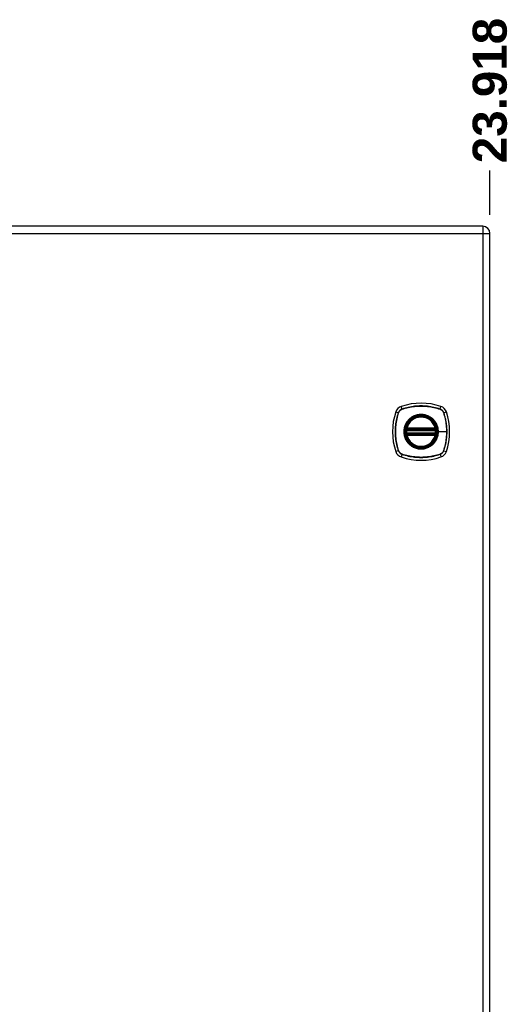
# Model space of a CAD drawing. Header units: inches. Extents: x 2 to 128, y 2 to 83.
# Tile 77 of 100: x 72 to 85, y 43 to 69. Entities that reach past the tile are written whole.
import ezdxf

# ---------------------------------------------------------------- set-up
doc = ezdxf.new("R2010")
doc.units = ezdxf.units.IN
doc.header["$LTSCALE"] = 7.686019
doc.header["$MEASUREMENT"] = 0
for name, color, linetype, lineweight in [('Dimensions(ANSI)', 7, 'Continuous', 25), ('Visible Edges(ANSI)', 7, 'Continuous', 25), ('Visible Tangent Edges(ANSI)', 7, 'Continuous', 25)]:
    doc.layers.add(name, color=color, linetype=linetype, lineweight=lineweight)
doc.styles.add('Dimension-ANSI', font='arialbd.ttf')
doc.dimstyles.new('INCH-ANSI-VERTICAL', dxfattribs={"dimscale": 7.686019, "dimtxt": 0.12, "dimasz": 0.098425, "dimexe": 0.04, "dimexo": 0.04, "dimgap": 0.031496, "dimtad": 0, "dimtih": 1, "dimtoh": 1, "dimdec": 3, "dimrnd": 1e-08, "dimzin": 0, "dimdsep": 46, "dimtxsty": 'Dimension-ANSI', "dimcen": 0.09, "dimdle": 0.312, "dimclrd": 179, "dimclre": 179, "dimclrt": 7, "dimadec": 1, "dimazin": 0, "dimtfac": 1, "dimtdec": 3, "dimtofl": 0, "dimtmove": 0, "dimatfit": 3, "dimfxl": 1, "dimtolj": 1, "dimtzin": 4, "dimlwd": 25, "dimlwe": 25, "dimarcsym": 0})

# ---------------------------------------------------------------- blocks, each defined once
blk = doc.blocks.new('*D17')
at = {"layer": 'Defpoints', "color": 0, "linetype": 'Continuous', "transparency": 16777216}
for p in [(84.659, 65.148), (53.324, 63.635), (84.659, 63.635)]:
    blk.add_point(p, dxfattribs=at)
at = {"layer": 'Dimensions(ANSI)', "color": 179, "linetype": 'Continuous', "lineweight": 25, "true_color": 0x262658, "transparency": 16777216}
blk.add_line((84.659, 63.943), (84.659, 65.148), dxfattribs=at)
at = {"layer": 'Dimensions(ANSI)', "color": 7, "linetype": 'Continuous', "lineweight": 25, "transparency": 16777216, "insert": (84.659, 67.316), "char_height": 0.9223, "attachment_point": 5, "rotation": 90, "style": 'Dimension-ANSI'}
blk.add_mtext('\\A1;23.918', dxfattribs=at)

msp = doc.modelspace()

# ---------------------------------------------------------------- linework, layer by layer
at = {"layer": 'Visible Edges(ANSI)'}
for p, q in [((84.4674, 63.6352), (53.5154, 63.6352)), ((84.6587, 24.7821), (84.6587, 63.4439)), ((82.4043, 58.1189), (83.182, 58.1189)), ((83.182, 58.0157), (82.4043, 58.0157)), ((82.4097, 58.1449), (83.1766, 58.1449)), ((83.1766, 57.9898), (82.4097, 57.9898))]:
    msp.add_line(p, q, dxfattribs=at)
at = {"layer": 'Visible Edges(ANSI)', "flags": 128}
for points in [[(82.389, 58.137), (82.389, 58.1369), (82.389, 58.1367), (82.3889, 58.1364), (82.3888, 58.1359), (82.3887, 58.1353), (82.3886, 58.1345), (82.3885, 58.1337), (82.3883, 58.1327), (82.3881, 58.1315), (82.3879, 58.1303), (82.3877, 58.129), (82.3875, 58.1275), (82.3873, 58.126), (82.3871, 58.1244), (82.3868, 58.1226), (82.3866, 58.1209), (82.3863, 58.119), (82.3861, 58.1171), (82.3859, 58.1151), (82.3856, 58.1131), (82.3854, 58.1111), (82.3852, 58.109), (82.385, 58.1069), (82.3848, 58.1048)], [(82.3848, 58.0298), (82.385, 58.0277), (82.3852, 58.0256), (82.3854, 58.0235), (82.3856, 58.0215), (82.3859, 58.0195), (82.3861, 58.0175), (82.3863, 58.0156), (82.3866, 58.0137), (82.3868, 58.0119), (82.3871, 58.0102), (82.3873, 58.0086), (82.3875, 58.0071), (82.3877, 58.0056), (82.3879, 58.0043), (82.3881, 58.0031), (82.3883, 58.0019), (82.3885, 58.001), (82.3886, 58.0001), (82.3887, 57.9993), (82.3888, 57.9987), (82.3889, 57.9983), (82.389, 57.9979), (82.389, 57.9977), (82.389, 57.9976)], [(83.2014, 58.1048), (83.2012, 58.1069), (83.201, 58.109), (83.2008, 58.1111), (83.2006, 58.1131), (83.2004, 58.1151), (83.2001, 58.1171), (83.1999, 58.119), (83.1997, 58.1209), (83.1994, 58.1226), (83.1992, 58.1244), (83.1989, 58.126), (83.1987, 58.1275), (83.1985, 58.129), (83.1983, 58.1303), (83.1981, 58.1315), (83.1979, 58.1327), (83.1978, 58.1337), (83.1976, 58.1345), (83.1975, 58.1353), (83.1974, 58.1359), (83.1973, 58.1364), (83.1972, 58.1367), (83.1972, 58.1369), (83.1972, 58.137)], [(83.1972, 57.9976), (83.1972, 57.9977), (83.1972, 57.9979), (83.1973, 57.9983), (83.1974, 57.9987), (83.1975, 57.9993), (83.1976, 58.0001), (83.1978, 58.001), (83.1979, 58.0019), (83.1981, 58.0031), (83.1983, 58.0043), (83.1985, 58.0056), (83.1987, 58.0071), (83.1989, 58.0086), (83.1992, 58.0102), (83.1994, 58.0119), (83.1996, 58.0137), (83.1999, 58.0156), (83.2001, 58.0175), (83.2004, 58.0195), (83.2006, 58.0215), (83.2008, 58.0235), (83.201, 58.0256), (83.2012, 58.0277), (83.2014, 58.0298)]]:
    msp.add_lwpolyline(points, dxfattribs=at)
at = {"layer": 'Visible Edges(ANSI)'}
for radius in [0.4191, 0.4126]:
    msp.add_circle((82.7931, 58.0673), radius, dxfattribs=at)
for centre, radius, start, end in [((84.4674, 63.4439), 0.1913, 0, 90), ((82.3284, 58.5321), 0.2321, 108.77216, 161.22784), ((82.7931, 57.1647), 1.6763, 71.22784, 108.77216), ((83.2579, 58.5321), 0.2321, 18.77216, 71.22784), ((83.6957, 58.0673), 1.6763, 161.22784, 198.77216), ((82.7931, 58.0673), 0.41, 13.63439, 166.36561), ((81.8905, 58.0673), 1.6763, 341.22784, 18.77216), ((82.7931, 58.0673), 0.41, 174.74991, 185.25009), ((82.4043, 58.1344), 0.0155, 170.21598, 270), ((82.4043, 58.0003), 0.0155, 90, 189.78402), ((82.7931, 58.0673), 0.41, 166.36561, 170.21598), ((82.7931, 58.0673), 0.41, 189.78402, 193.63439), ((82.4097, 58.1603), 0.0155, 166.36561, 270), ((82.4097, 57.9743), 0.0155, 90, 193.63439), ((82.7931, 58.0673), 0.41, 193.63439, 346.36561), ((83.1766, 58.1603), 0.0155, 270, 13.63439), ((83.1766, 57.9743), 0.0155, 346.36561, 90), ((83.182, 58.1344), 0.0155, 270, 9.78402), ((83.182, 58.0003), 0.0155, 350.21598, 90), ((82.7931, 58.0673), 0.41, 9.78402, 13.63439), ((82.7931, 58.0673), 0.41, 346.36561, 350.21598), ((82.7931, 58.0673), 0.41, 354.74991, 5.25009), ((82.3284, 57.6026), 0.2321, 198.77216, 251.22784), ((83.2579, 57.6026), 0.2321, 288.77216, 341.22784), ((82.7931, 58.9699), 1.6763, 251.22784, 288.77216)]:
    msp.add_arc(centre, radius, start, end, dxfattribs=at)
at = {"layer": 'Visible Tangent Edges(ANSI)'}
for p, q in [((84.4674, 63.6352), (84.4674, 63.4439)), ((53.5154, 63.4439), (84.4674, 63.4439)), ((84.4674, 63.4439), (84.6587, 63.4439)), ((84.4674, 63.4439), (84.4674, 24.7821)), ((82.2781, 58.6799), (82.2537, 58.7518)), ((83.3081, 58.6799), (83.3326, 58.7518)), ((82.1086, 58.6068), (82.1806, 58.5823)), ((82.1831, 58.5808), (82.1833, 58.5814)), ((82.279, 58.6772), (82.2796, 58.6774)), ((83.3066, 58.6774), (83.3072, 58.6772)), ((83.403, 58.5814), (83.4032, 58.5808)), ((83.4057, 58.5823), (83.4776, 58.6068)), ((82.4002, 58.1034), (82.3848, 58.1048)), ((82.4002, 58.0312), (82.3848, 58.0298)), ((82.3968, 58.1357), (82.389, 58.137)), ((82.389, 57.9976), (82.3968, 57.999)), ((82.3946, 58.164), (82.4097, 58.1603)), ((82.4097, 57.9743), (82.3946, 57.9707)), ((82.4002, 58.1034), (83.186, 58.1034)), ((83.186, 58.0312), (82.4002, 58.0312)), ((82.4043, 58.1189), (82.4043, 58.1321)), ((82.4043, 58.0025), (82.4043, 58.0157)), ((82.4097, 58.1449), (82.4097, 58.1603)), ((83.1766, 58.1603), (82.4097, 58.1603)), ((82.4097, 58.1319), (82.4097, 58.1449)), ((82.4097, 58.1319), (83.1766, 58.1319)), ((82.4097, 57.9898), (82.4097, 58.0028)), ((83.1766, 58.0028), (82.4097, 58.0028)), ((82.4097, 57.9743), (82.4097, 57.9898)), ((82.4097, 57.9743), (83.1766, 57.9743)), ((83.1766, 58.1603), (83.1916, 58.164)), ((83.1766, 58.1603), (83.1766, 58.1449)), ((83.1766, 58.1449), (83.1766, 58.1319)), ((83.1766, 58.0028), (83.1766, 57.9898)), ((83.1766, 57.9898), (83.1766, 57.9743)), ((83.1916, 57.9707), (83.1766, 57.9743)), ((83.182, 58.1321), (83.182, 58.1189)), ((83.182, 58.0157), (83.182, 58.0025)), ((83.2014, 58.1048), (83.186, 58.1034)), ((83.2014, 58.0298), (83.186, 58.0312)), ((83.1972, 58.137), (83.1894, 58.1357)), ((83.1894, 57.999), (83.1972, 57.9976)), ((83.2545, 58.0673), (83.2607, 58.0673)), ((83.4886, 58.0673), (83.2607, 58.0673)), ((82.1806, 57.5523), (82.1086, 57.5279)), ((82.1833, 57.5532), (82.1831, 57.5538)), ((82.2781, 57.4548), (82.2537, 57.3828)), ((82.2796, 57.4573), (82.279, 57.4575)), ((83.3072, 57.4575), (83.3066, 57.4573)), ((83.3081, 57.4548), (83.3326, 57.3828)), ((83.4032, 57.5538), (83.403, 57.5532)), ((83.4057, 57.5523), (83.4776, 57.5279))]:
    msp.add_line(p, q, dxfattribs=at)
at = {"layer": 'Visible Tangent Edges(ANSI)', "flags": 128}
for points in [[(83.3081, 58.6799), (83.2666, 58.6933), (83.2247, 58.7056), (83.1824, 58.7167), (83.1397, 58.7268), (83.0968, 58.7356), (83.0536, 58.7433), (83.0102, 58.7498), (82.9667, 58.7551), (82.9231, 58.7592), (82.8794, 58.7622), (82.8358, 58.7639), (82.7922, 58.7645), (82.7486, 58.7639), (82.705, 58.7621), (82.6614, 58.7591), (82.618, 58.7549), (82.5747, 58.7496), (82.5316, 58.7431), (82.4887, 58.7355), (82.446, 58.7266), (82.4036, 58.7167), (82.3614, 58.7055), (82.3196, 58.6933), (82.2781, 58.6799)], [(82.2796, 58.6774), (82.3209, 58.6909), (82.3626, 58.7032), (82.4046, 58.7144), (82.4469, 58.7245), (82.4894, 58.7334), (82.5322, 58.7411), (82.5752, 58.7477), (82.6184, 58.7531), (82.6617, 58.7573), (82.7052, 58.7603), (82.7487, 58.7621), (82.7922, 58.7627), (82.8357, 58.7622), (82.8792, 58.7604), (82.9228, 58.7574), (82.9663, 58.7533), (83.0097, 58.7479), (83.053, 58.7413), (83.096, 58.7335), (83.1388, 58.7246), (83.1813, 58.7145), (83.2235, 58.7032), (83.2653, 58.6909), (83.3066, 58.6774)], [(82.1806, 58.5823), (82.1672, 58.5408), (82.1549, 58.4989), (82.1437, 58.4566), (82.1337, 58.4139), (82.1248, 58.371), (82.1171, 58.3278), (82.1107, 58.2844), (82.1053, 58.2409), (82.1012, 58.1973), (82.0983, 58.1536), (82.0965, 58.11), (82.096, 58.0664), (82.0966, 58.0228), (82.0984, 57.9792), (82.1014, 57.9356), (82.1055, 57.8922), (82.1108, 57.8489), (82.1173, 57.8058), (82.125, 57.7629), (82.1338, 57.7202), (82.1438, 57.6777), (82.1549, 57.6356), (82.1672, 57.5938), (82.1806, 57.5523)], [(82.1831, 57.5538), (82.1696, 57.5951), (82.1572, 57.6368), (82.146, 57.6788), (82.136, 57.7211), (82.127, 57.7636), (82.1193, 57.8064), (82.1127, 57.8494), (82.1073, 57.8926), (82.1031, 57.9359), (82.1001, 57.9794), (82.0983, 58.0229), (82.0977, 58.0664), (82.0983, 58.1099), (82.1, 58.1534), (82.103, 58.197), (82.1072, 58.2405), (82.1126, 58.2839), (82.1191, 58.3272), (82.1269, 58.3702), (82.1358, 58.413), (82.1459, 58.4555), (82.1572, 58.4977), (82.1696, 58.5395), (82.1831, 58.5808)], [(82.2781, 58.6799), (82.2725, 58.6779), (82.267, 58.6757), (82.2615, 58.6732), (82.2562, 58.6706), (82.251, 58.6678), (82.2458, 58.6647), (82.2408, 58.6615), (82.2359, 58.6581), (82.2312, 58.6545), (82.2266, 58.6507), (82.2222, 58.6467), (82.2179, 58.6426), (82.2137, 58.6383), (82.2098, 58.6338), (82.206, 58.6292), (82.2024, 58.6245), (82.1989, 58.6196), (82.1957, 58.6146), (82.1927, 58.6095), (82.1898, 58.6042), (82.1872, 58.5989), (82.1848, 58.5934), (82.1826, 58.5879), (82.1806, 58.5823)], [(82.1833, 58.5814), (82.1853, 58.5869), (82.1875, 58.5923), (82.1899, 58.5976), (82.1926, 58.6028), (82.1954, 58.6079), (82.1984, 58.613), (82.2016, 58.6178), (82.2049, 58.6226), (82.2085, 58.6272), (82.2122, 58.6317), (82.2161, 58.6361), (82.2201, 58.6403), (82.2243, 58.6443), (82.2287, 58.6482), (82.2332, 58.652), (82.2378, 58.6555), (82.2426, 58.6589), (82.2475, 58.6621), (82.2525, 58.6651), (82.2576, 58.6679), (82.2628, 58.6705), (82.2681, 58.6729), (82.2735, 58.6752), (82.279, 58.6772)], [(83.2545, 58.0673), (83.2429, 57.9645), (83.2088, 57.8669), (83.1537, 57.7791), (83.0808, 57.7062), (82.9933, 57.6515), (82.8956, 57.6175), (82.7926, 57.606), (82.6899, 57.6176), (82.5924, 57.6519), (82.5047, 57.7068), (82.432, 57.7797), (82.3774, 57.867), (82.3433, 57.9649), (82.3318, 58.0676), (82.3434, 58.1704), (82.3776, 58.2681), (82.4326, 58.3557), (82.5054, 58.4283), (82.5927, 58.4831), (82.6904, 58.5171), (82.7934, 58.5286), (82.8962, 58.517), (82.9937, 58.4828), (83.0814, 58.4279), (83.1541, 58.3551), (83.209, 58.2675), (83.2429, 58.17), (83.2545, 58.0673)], [(83.0912, 58.4271), (83.0701, 58.4436), (83.048, 58.4589), (83.0249, 58.473), (83.0011, 58.4857), (82.9766, 58.4971), (82.9516, 58.507), (82.926, 58.5155), (82.9, 58.5224), (82.8737, 58.5278), (82.847, 58.5317), (82.8201, 58.5341), (82.793, 58.5348), (82.766, 58.5341), (82.7391, 58.5317), (82.7124, 58.5278), (82.6859, 58.5223), (82.6599, 58.5153), (82.6342, 58.5069), (82.6092, 58.497), (82.5847, 58.4857), (82.561, 58.473), (82.5381, 58.4589), (82.5161, 58.4436), (82.495, 58.4271)], [(83.3072, 58.6772), (83.3127, 58.6752), (83.3181, 58.6729), (83.3234, 58.6705), (83.3286, 58.6679), (83.3338, 58.6651), (83.3388, 58.6621), (83.3436, 58.6589), (83.3484, 58.6555), (83.3531, 58.652), (83.3575, 58.6482), (83.3619, 58.6444), (83.3661, 58.6403), (83.3702, 58.6361), (83.374, 58.6317), (83.3778, 58.6272), (83.3813, 58.6226), (83.3847, 58.6179), (83.3879, 58.613), (83.3909, 58.608), (83.3937, 58.6028), (83.3963, 58.5976), (83.3987, 58.5923), (83.401, 58.5869), (83.403, 58.5814)], [(83.4057, 58.5823), (83.4037, 58.5879), (83.4015, 58.5935), (83.399, 58.5989), (83.3964, 58.6042), (83.3936, 58.6095), (83.3905, 58.6146), (83.3873, 58.6196), (83.3839, 58.6245), (83.3803, 58.6292), (83.3765, 58.6338), (83.3725, 58.6383), (83.3684, 58.6426), (83.3641, 58.6467), (83.3596, 58.6507), (83.355, 58.6545), (83.3503, 58.6581), (83.3454, 58.6615), (83.3404, 58.6647), (83.3353, 58.6678), (83.33, 58.6706), (83.3247, 58.6732), (83.3193, 58.6757), (83.3137, 58.6779), (83.3081, 58.6799)], [(83.4032, 58.5808), (83.4101, 58.5602), (83.4167, 58.5395), (83.423, 58.5187), (83.429, 58.4978), (83.4348, 58.4768), (83.4402, 58.4558), (83.4454, 58.4347), (83.4503, 58.4134), (83.4549, 58.3921), (83.4592, 58.3708), (83.4633, 58.3493), (83.467, 58.3278), (83.4704, 58.3063), (83.4736, 58.2847), (83.4764, 58.2631), (83.479, 58.2414), (83.4812, 58.2197), (83.4832, 58.1979), (83.4848, 58.1762), (83.4862, 58.1544), (83.4872, 58.1326), (83.488, 58.1108), (83.4884, 58.0891), (83.4886, 58.0673)], [(83.4057, 57.5523), (83.4191, 57.5938), (83.4314, 57.6357), (83.4425, 57.678), (83.4525, 57.7206), (83.4614, 57.7635), (83.4691, 57.8067), (83.4756, 57.85), (83.4809, 57.8935), (83.485, 57.9371), (83.4879, 57.9807), (83.4897, 58.0244), (83.4903, 58.0679), (83.4897, 58.1115), (83.4879, 58.1551), (83.4849, 58.1987), (83.4808, 58.2422), (83.4754, 58.2856), (83.4689, 58.3288), (83.4612, 58.3718), (83.4524, 58.4145), (83.4424, 58.457), (83.4313, 58.4991), (83.4191, 58.5409), (83.4057, 58.5823)], [(82.4334, 58.3654), (82.4168, 58.3443), (82.4015, 58.3222), (82.3874, 58.2992), (82.3746, 58.2754), (82.3633, 58.2509), (82.3534, 58.2258), (82.3449, 58.2002), (82.338, 58.1741), (82.3326, 58.1477), (82.3287, 58.1211), (82.3264, 58.0942), (82.3256, 58.0671), (82.3264, 58.0401), (82.3287, 58.0133), (82.3326, 57.9867), (82.3381, 57.9603), (82.3451, 57.9342), (82.3535, 57.9085), (82.3635, 57.8834), (82.3748, 57.8589), (82.3875, 57.8352), (82.4015, 57.8123), (82.4168, 57.7903), (82.4334, 57.7692)], [(82.495, 58.4271), (82.4922, 58.4247), (82.4894, 58.4224), (82.4867, 58.42), (82.4839, 58.4176), (82.4812, 58.4152), (82.4785, 58.4128), (82.4759, 58.4103), (82.4732, 58.4078), (82.4706, 58.4053), (82.4679, 58.4028), (82.4653, 58.4002), (82.4628, 58.3977), (82.4602, 58.3951), (82.4577, 58.3925), (82.4551, 58.3899), (82.4526, 58.3872), (82.4501, 58.3846), (82.4477, 58.3819), (82.4452, 58.3792), (82.4428, 58.3765), (82.4404, 58.3738), (82.438, 58.371), (82.4357, 58.3682), (82.4334, 58.3654)], [(83.1529, 58.3654), (83.1505, 58.3682), (83.1482, 58.371), (83.1458, 58.3738), (83.1434, 58.3765), (83.141, 58.3792), (83.1385, 58.3819), (83.1361, 58.3846), (83.1336, 58.3872), (83.1311, 58.3899), (83.1286, 58.3925), (83.126, 58.3951), (83.1235, 58.3977), (83.1209, 58.4003), (83.1183, 58.4028), (83.1157, 58.4053), (83.113, 58.4078), (83.1104, 58.4103), (83.1077, 58.4128), (83.105, 58.4152), (83.1023, 58.4176), (83.0995, 58.42), (83.0968, 58.4224), (83.094, 58.4247), (83.0912, 58.4271)], [(83.2607, 58.0673), (83.2605, 58.0808), (83.2599, 58.0942), (83.2589, 58.1077), (83.2575, 58.1211), (83.2557, 58.1345), (83.2536, 58.1478), (83.2511, 58.1611), (83.2482, 58.1743), (83.2449, 58.1874), (83.2413, 58.2003), (83.2372, 58.2132), (83.2329, 58.2259), (83.2281, 58.2384), (83.223, 58.2509), (83.2175, 58.2632), (83.2116, 58.2754), (83.2054, 58.2874), (83.1989, 58.2992), (83.192, 58.3108), (83.1848, 58.3222), (83.1773, 58.3333), (83.1695, 58.3443), (83.1613, 58.355), (83.1529, 58.3654)], [(82.3946, 58.164), (82.3943, 58.1628), (82.3941, 58.1615), (82.3939, 58.1603), (82.3937, 58.159), (82.3935, 58.1578), (82.3934, 58.1565), (82.3933, 58.1553), (82.3932, 58.1541), (82.3932, 58.1528), (82.3931, 58.1516), (82.3932, 58.1503), (82.3932, 58.1491), (82.3933, 58.1479), (82.3934, 58.1467), (82.3936, 58.1455), (82.3938, 58.1443), (82.394, 58.1431), (82.3943, 58.142), (82.3946, 58.1408), (82.395, 58.1397), (82.3954, 58.1387), (82.3958, 58.1376), (82.3963, 58.1366), (82.3968, 58.1357)], [(82.3968, 57.999), (82.3963, 57.998), (82.3958, 57.997), (82.3954, 57.996), (82.395, 57.9949), (82.3946, 57.9938), (82.3943, 57.9927), (82.394, 57.9915), (82.3938, 57.9904), (82.3936, 57.9892), (82.3934, 57.988), (82.3933, 57.9867), (82.3932, 57.9855), (82.3932, 57.9843), (82.3931, 57.9831), (82.3932, 57.9818), (82.3932, 57.9806), (82.3933, 57.9793), (82.3934, 57.9781), (82.3935, 57.9768), (82.3937, 57.9756), (82.3939, 57.9743), (82.3941, 57.9731), (82.3943, 57.9719), (82.3946, 57.9707)], [(82.3968, 58.1357), (82.3971, 58.1354), (82.3973, 58.1352), (82.3976, 58.135), (82.3979, 58.1348), (82.3981, 58.1346), (82.3984, 58.1345), (82.3987, 58.1343), (82.399, 58.1341), (82.3993, 58.1339), (82.3996, 58.1338), (82.3999, 58.1336), (82.4002, 58.1334), (82.4006, 58.1333), (82.4009, 58.1331), (82.4012, 58.133), (82.4015, 58.1329), (82.4019, 58.1328), (82.4022, 58.1326), (82.4025, 58.1325), (82.4029, 58.1324), (82.4032, 58.1323), (82.4036, 58.1323), (82.4039, 58.1322), (82.4043, 58.1321)], [(82.4043, 58.0025), (82.4039, 58.0025), (82.4036, 58.0024), (82.4032, 58.0023), (82.4029, 58.0022), (82.4025, 58.0021), (82.4022, 58.002), (82.4019, 58.0019), (82.4015, 58.0018), (82.4012, 58.0016), (82.4009, 58.0015), (82.4005, 58.0014), (82.4002, 58.0012), (82.3999, 58.0011), (82.3996, 58.0009), (82.3993, 58.0007), (82.399, 58.0006), (82.3987, 58.0004), (82.3984, 58.0002), (82.3981, 58), (82.3979, 57.9998), (82.3976, 57.9996), (82.3973, 57.9994), (82.3971, 57.9992), (82.3968, 57.999)], [(82.4002, 58.1034), (82.4004, 58.1044), (82.4006, 58.1054), (82.4008, 58.1064), (82.401, 58.1074), (82.4012, 58.1084), (82.4015, 58.1093), (82.4017, 58.1102), (82.4019, 58.1111), (82.4022, 58.112), (82.4024, 58.1128), (82.4026, 58.1136), (82.4028, 58.1143), (82.403, 58.115), (82.4032, 58.1157), (82.4034, 58.1163), (82.4036, 58.1168), (82.4037, 58.1173), (82.4039, 58.1177), (82.404, 58.1181), (82.4041, 58.1184), (82.4042, 58.1186), (82.4042, 58.1188), (82.4043, 58.1189), (82.4043, 58.1189)], [(82.4043, 58.0157), (82.4043, 58.0158), (82.4042, 58.0159), (82.4042, 58.016), (82.4041, 58.0163), (82.404, 58.0166), (82.4039, 58.0169), (82.4037, 58.0173), (82.4036, 58.0178), (82.4034, 58.0183), (82.4032, 58.0189), (82.403, 58.0196), (82.4028, 58.0203), (82.4026, 58.021), (82.4024, 58.0218), (82.4022, 58.0226), (82.4019, 58.0235), (82.4017, 58.0244), (82.4015, 58.0253), (82.4012, 58.0262), (82.401, 58.0272), (82.4008, 58.0282), (82.4006, 58.0292), (82.4004, 58.0302), (82.4002, 58.0312)], [(82.4043, 58.1321), (82.4045, 58.1321), (82.4047, 58.1321), (82.405, 58.1321), (82.4052, 58.132), (82.4054, 58.132), (82.4056, 58.132), (82.4058, 58.132), (82.4061, 58.132), (82.4063, 58.132), (82.4065, 58.132), (82.4067, 58.1319), (82.407, 58.1319), (82.4072, 58.1319), (82.4074, 58.1319), (82.4076, 58.1319), (82.4079, 58.1319), (82.4081, 58.1319), (82.4083, 58.1319), (82.4085, 58.1319), (82.4088, 58.1319), (82.409, 58.1319), (82.4092, 58.1319), (82.4094, 58.1319), (82.4097, 58.1319)], [(82.4097, 58.0028), (82.4094, 58.0028), (82.4092, 58.0028), (82.409, 58.0028), (82.4088, 58.0028), (82.4085, 58.0027), (82.4083, 58.0027), (82.4081, 58.0027), (82.4079, 58.0027), (82.4076, 58.0027), (82.4074, 58.0027), (82.4072, 58.0027), (82.407, 58.0027), (82.4067, 58.0027), (82.4065, 58.0027), (82.4063, 58.0027), (82.4061, 58.0027), (82.4058, 58.0026), (82.4056, 58.0026), (82.4054, 58.0026), (82.4052, 58.0026), (82.405, 58.0026), (82.4047, 58.0026), (82.4045, 58.0025), (82.4043, 58.0025)], [(83.1529, 57.7692), (83.1613, 57.7797), (83.1695, 57.7904), (83.1774, 57.8014), (83.1849, 57.8126), (83.1921, 57.824), (83.199, 57.8357), (83.2055, 57.8474), (83.2117, 57.8594), (83.2175, 57.8715), (83.223, 57.8838), (83.2281, 57.8962), (83.2329, 57.9088), (83.2373, 57.9215), (83.2413, 57.9344), (83.2449, 57.9473), (83.2482, 57.9604), (83.2511, 57.9736), (83.2537, 57.9869), (83.2558, 58.0002), (83.2575, 58.0136), (83.2589, 58.027), (83.2599, 58.0405), (83.2605, 58.0539), (83.2607, 58.0673)], [(83.1766, 58.1319), (83.1768, 58.1319), (83.177, 58.1319), (83.1772, 58.1319), (83.1775, 58.1319), (83.1777, 58.1319), (83.1779, 58.1319), (83.1781, 58.1319), (83.1784, 58.1319), (83.1786, 58.1319), (83.1788, 58.1319), (83.179, 58.1319), (83.1793, 58.1319), (83.1795, 58.1319), (83.1797, 58.132), (83.1799, 58.132), (83.1802, 58.132), (83.1804, 58.132), (83.1806, 58.132), (83.1808, 58.132), (83.1811, 58.132), (83.1813, 58.1321), (83.1815, 58.1321), (83.1817, 58.1321), (83.182, 58.1321)], [(83.182, 58.0025), (83.1817, 58.0025), (83.1815, 58.0026), (83.1813, 58.0026), (83.1811, 58.0026), (83.1808, 58.0026), (83.1806, 58.0026), (83.1804, 58.0026), (83.1802, 58.0027), (83.1799, 58.0027), (83.1797, 58.0027), (83.1795, 58.0027), (83.1793, 58.0027), (83.179, 58.0027), (83.1788, 58.0027), (83.1786, 58.0027), (83.1784, 58.0027), (83.1781, 58.0027), (83.1779, 58.0027), (83.1777, 58.0027), (83.1775, 58.0028), (83.1772, 58.0028), (83.177, 58.0028), (83.1768, 58.0028), (83.1766, 58.0028)], [(83.182, 58.1321), (83.1823, 58.1322), (83.1827, 58.1323), (83.183, 58.1323), (83.1834, 58.1324), (83.1837, 58.1325), (83.184, 58.1326), (83.1844, 58.1327), (83.1847, 58.1329), (83.185, 58.133), (83.1854, 58.1331), (83.1857, 58.1333), (83.186, 58.1334), (83.1863, 58.1336), (83.1866, 58.1337), (83.1869, 58.1339), (83.1872, 58.1341), (83.1875, 58.1343), (83.1878, 58.1344), (83.1881, 58.1346), (83.1884, 58.1348), (83.1886, 58.135), (83.1889, 58.1352), (83.1891, 58.1354), (83.1894, 58.1357)], [(83.182, 58.1189), (83.182, 58.1189), (83.182, 58.1188), (83.1821, 58.1186), (83.1821, 58.1184), (83.1822, 58.1181), (83.1824, 58.1177), (83.1825, 58.1173), (83.1826, 58.1168), (83.1828, 58.1163), (83.183, 58.1157), (83.1832, 58.115), (83.1834, 58.1143), (83.1836, 58.1136), (83.1839, 58.1128), (83.1841, 58.112), (83.1843, 58.1111), (83.1845, 58.1102), (83.1848, 58.1093), (83.185, 58.1084), (83.1852, 58.1074), (83.1854, 58.1064), (83.1856, 58.1054), (83.1858, 58.1044), (83.186, 58.1034)], [(83.186, 58.0312), (83.1858, 58.0302), (83.1856, 58.0292), (83.1854, 58.0282), (83.1852, 58.0272), (83.185, 58.0262), (83.1848, 58.0253), (83.1845, 58.0244), (83.1843, 58.0235), (83.1841, 58.0226), (83.1838, 58.0218), (83.1836, 58.021), (83.1834, 58.0203), (83.1832, 58.0196), (83.183, 58.0189), (83.1828, 58.0183), (83.1826, 58.0178), (83.1825, 58.0173), (83.1824, 58.0169), (83.1822, 58.0166), (83.1821, 58.0163), (83.1821, 58.016), (83.182, 58.0159), (83.182, 58.0158), (83.182, 58.0157)], [(83.1894, 57.999), (83.1891, 57.9992), (83.1889, 57.9994), (83.1886, 57.9996), (83.1884, 57.9998), (83.1881, 58), (83.1878, 58.0002), (83.1875, 58.0004), (83.1872, 58.0005), (83.1869, 58.0007), (83.1866, 58.0009), (83.1863, 58.001), (83.186, 58.0012), (83.1857, 58.0013), (83.1854, 58.0015), (83.185, 58.0016), (83.1847, 58.0018), (83.1844, 58.0019), (83.184, 58.002), (83.1837, 58.0021), (83.1833, 58.0022), (83.183, 58.0023), (83.1827, 58.0024), (83.1823, 58.0025), (83.182, 58.0025)], [(83.1894, 58.1357), (83.1899, 58.1366), (83.1904, 58.1376), (83.1908, 58.1387), (83.1912, 58.1397), (83.1916, 58.1408), (83.1919, 58.142), (83.1922, 58.1431), (83.1924, 58.1443), (83.1926, 58.1455), (83.1928, 58.1467), (83.1929, 58.1479), (83.193, 58.1491), (83.1931, 58.1503), (83.1931, 58.1516), (83.1931, 58.1528), (83.193, 58.1541), (83.193, 58.1553), (83.1929, 58.1565), (83.1927, 58.1578), (83.1926, 58.159), (83.1924, 58.1603), (83.1921, 58.1615), (83.1919, 58.1628), (83.1916, 58.164)], [(83.1916, 57.9707), (83.1919, 57.9719), (83.1921, 57.9731), (83.1924, 57.9743), (83.1926, 57.9756), (83.1927, 57.9768), (83.1929, 57.9781), (83.193, 57.9793), (83.193, 57.9806), (83.1931, 57.9818), (83.1931, 57.9831), (83.1931, 57.9843), (83.193, 57.9855), (83.1929, 57.9867), (83.1928, 57.988), (83.1926, 57.9892), (83.1924, 57.9904), (83.1922, 57.9915), (83.1919, 57.9927), (83.1916, 57.9938), (83.1912, 57.9949), (83.1908, 57.996), (83.1904, 57.997), (83.1899, 57.998), (83.1894, 57.999)], [(83.4886, 58.0673), (83.4884, 58.0456), (83.488, 58.0239), (83.4872, 58.0021), (83.4862, 57.9804), (83.4848, 57.9587), (83.4832, 57.9369), (83.4812, 57.9152), (83.479, 57.8935), (83.4764, 57.8718), (83.4736, 57.8502), (83.4705, 57.8286), (83.467, 57.807), (83.4633, 57.7855), (83.4593, 57.764), (83.4549, 57.7426), (83.4503, 57.7213), (83.4454, 57.7), (83.4402, 57.6789), (83.4348, 57.6578), (83.429, 57.6368), (83.423, 57.6159), (83.4166, 57.5951), (83.4101, 57.5745), (83.4032, 57.5538)], [(82.4334, 57.7692), (82.4357, 57.7664), (82.438, 57.7636), (82.4404, 57.7609), (82.4428, 57.7581), (82.4452, 57.7554), (82.4477, 57.7527), (82.4501, 57.7501), (82.4526, 57.7474), (82.4551, 57.7448), (82.4576, 57.7421), (82.4602, 57.7395), (82.4627, 57.737), (82.4653, 57.7344), (82.4679, 57.7319), (82.4705, 57.7293), (82.4732, 57.7268), (82.4758, 57.7244), (82.4785, 57.7219), (82.4812, 57.7195), (82.4839, 57.717), (82.4867, 57.7146), (82.4894, 57.7122), (82.4922, 57.7099), (82.495, 57.7076)], [(82.495, 57.7076), (82.5162, 57.691), (82.5383, 57.6757), (82.5613, 57.6616), (82.5851, 57.6489), (82.6096, 57.6376), (82.6347, 57.6277), (82.6603, 57.6192), (82.6862, 57.6122), (82.7125, 57.6068), (82.7391, 57.6029), (82.766, 57.6006), (82.7931, 57.5998), (82.8201, 57.6006), (82.847, 57.6029), (82.8738, 57.6068), (82.9002, 57.6123), (82.9262, 57.6192), (82.9518, 57.6277), (82.9769, 57.6376), (83.0014, 57.6489), (83.0252, 57.6616), (83.0481, 57.6757), (83.0701, 57.691), (83.0912, 57.7076)], [(83.0912, 57.7076), (83.094, 57.7099), (83.0968, 57.7122), (83.0995, 57.7146), (83.1023, 57.717), (83.105, 57.7194), (83.1077, 57.7219), (83.1103, 57.7243), (83.113, 57.7268), (83.1156, 57.7293), (83.1183, 57.7318), (83.1209, 57.7343), (83.1234, 57.7369), (83.126, 57.7395), (83.1285, 57.7421), (83.1311, 57.7447), (83.1336, 57.7473), (83.1361, 57.75), (83.1385, 57.7527), (83.141, 57.7554), (83.1434, 57.7581), (83.1458, 57.7609), (83.1482, 57.7636), (83.1505, 57.7664), (83.1529, 57.7692)], [(82.1806, 57.5523), (82.1826, 57.5467), (82.1848, 57.5412), (82.1872, 57.5357), (82.1898, 57.5304), (82.1927, 57.5252), (82.1957, 57.52), (82.1989, 57.515), (82.2024, 57.5101), (82.206, 57.5054), (82.2098, 57.5008), (82.2137, 57.4964), (82.2179, 57.4921), (82.2222, 57.4879), (82.2266, 57.484), (82.2312, 57.4802), (82.2359, 57.4766), (82.2408, 57.4731), (82.2458, 57.4699), (82.251, 57.4669), (82.2562, 57.464), (82.2615, 57.4614), (82.267, 57.459), (82.2725, 57.4568), (82.2781, 57.4548)], [(82.279, 57.4575), (82.2735, 57.4595), (82.2681, 57.4617), (82.2628, 57.4641), (82.2576, 57.4668), (82.2525, 57.4696), (82.2475, 57.4726), (82.2426, 57.4758), (82.2378, 57.4791), (82.2332, 57.4827), (82.2287, 57.4864), (82.2243, 57.4903), (82.2201, 57.4943), (82.2161, 57.4985), (82.2122, 57.5029), (82.2085, 57.5074), (82.2049, 57.512), (82.2016, 57.5168), (82.1984, 57.5217), (82.1954, 57.5267), (82.1925, 57.5318), (82.1899, 57.537), (82.1875, 57.5423), (82.1853, 57.5477), (82.1833, 57.5532)], [(82.2781, 57.4548), (82.3196, 57.4414), (82.3616, 57.4291), (82.4039, 57.4179), (82.4465, 57.4079), (82.4895, 57.399), (82.5326, 57.3913), (82.576, 57.3848), (82.6195, 57.3795), (82.6631, 57.3754), (82.7068, 57.3725), (82.7505, 57.3707), (82.7941, 57.3702), (82.8377, 57.3708), (82.8813, 57.3726), (82.9248, 57.3755), (82.9682, 57.3797), (83.0115, 57.385), (83.0546, 57.3915), (83.0976, 57.3992), (83.1403, 57.408), (83.1827, 57.418), (83.2248, 57.4291), (83.2666, 57.4414), (83.3081, 57.4548)], [(83.3066, 57.4573), (83.2653, 57.4438), (83.2237, 57.4314), (83.1817, 57.4202), (83.1394, 57.4102), (83.0968, 57.4012), (83.054, 57.3935), (83.011, 57.3869), (82.9678, 57.3815), (82.9245, 57.3773), (82.8811, 57.3743), (82.8376, 57.3725), (82.7941, 57.3719), (82.7506, 57.3725), (82.707, 57.3742), (82.6634, 57.3772), (82.6199, 57.3814), (82.5765, 57.3868), (82.5333, 57.3933), (82.4902, 57.4011), (82.4474, 57.41), (82.4049, 57.4201), (82.3627, 57.4314), (82.321, 57.4438), (82.2796, 57.4573)], [(83.403, 57.5532), (83.401, 57.5477), (83.3987, 57.5423), (83.3963, 57.537), (83.3937, 57.5318), (83.3909, 57.5267), (83.3879, 57.5217), (83.3847, 57.5168), (83.3813, 57.512), (83.3778, 57.5074), (83.374, 57.5029), (83.3702, 57.4985), (83.3661, 57.4943), (83.3619, 57.4903), (83.3575, 57.4864), (83.3531, 57.4827), (83.3484, 57.4791), (83.3437, 57.4758), (83.3388, 57.4726), (83.3338, 57.4696), (83.3286, 57.4667), (83.3234, 57.4641), (83.3181, 57.4617), (83.3127, 57.4595), (83.3072, 57.4575)], [(83.3081, 57.4548), (83.3137, 57.4568), (83.3193, 57.459), (83.3247, 57.4614), (83.33, 57.464), (83.3353, 57.4669), (83.3404, 57.4699), (83.3454, 57.4731), (83.3503, 57.4766), (83.355, 57.4802), (83.3596, 57.484), (83.3641, 57.4879), (83.3684, 57.4921), (83.3725, 57.4964), (83.3765, 57.5008), (83.3803, 57.5054), (83.3839, 57.5101), (83.3873, 57.515), (83.3905, 57.52), (83.3936, 57.5252), (83.3964, 57.5304), (83.399, 57.5357), (83.4015, 57.5412), (83.4037, 57.5467), (83.4057, 57.5523)]]:
    msp.add_lwpolyline(points, dxfattribs=at)
at = {"layer": 'Visible Tangent Edges(ANSI)'}
for radius in [0.4538, 0.4483, 0.4263, 0.4247]:
    msp.add_circle((82.7931, 58.0673), radius, dxfattribs=at)
for start, end in [(13.63439, 166.36561), (174.74991, 185.25009), (193.63439, 346.36561), (354.74991, 5.25009)]:
    msp.add_arc((82.7931, 58.0673), 0.3946, start, end, dxfattribs=at)
for centre, major_axis, ratio, start_param, end_param in [((82.1867, 58.5802), (0.0122, -0.0041), 0.0028932, 1.8529805, 2.0936268), ((82.2802, 58.6738), (-0.0041, 0.0122), 0.0028932, 1.0479659, 1.2886122), ((83.306, 58.6738), (-0.0041, -0.0122), 0.0028932, 1.8529805, 2.0936268), ((83.3996, 58.5802), (-0.0122, -0.0041), 0.0028932, 4.1895585, 4.4302048), ((82.3894, 58.1369), (0.0101, 0.0117), 0.4316737, 4.9672302, 6.2831853), ((82.3894, 57.9977), (0.0101, -0.0117), 0.4316737, 0, 1.3159551), ((82.4043, 58.1299), (0.0027, 0.0152), 0.0256381, 0, 1.4265814), ((82.4043, 58.0048), (0.0027, -0.0152), 0.0256381, 4.8566039, 6.2831853), ((83.182, 58.1299), (-0.0027, 0.0152), 0.0256381, 4.8566039, 6.2831853), ((83.182, 58.0048), (-0.0027, -0.0152), 0.0256381, 0, 1.4265814), ((83.1968, 58.1369), (-0.0101, 0.0117), 0.4316737, 0, 1.3159551), ((83.1968, 57.9977), (-0.0101, -0.0117), 0.4316737, 4.9672302, 6.2831853), ((82.1867, 57.5544), (0.0122, 0.0041), 0.0028932, 4.1895585, 4.4302048), ((82.2802, 57.4609), (0.0041, 0.0122), 0.0028932, 1.8529805, 2.0936268), ((83.306, 57.4609), (-0.0041, 0.0122), 0.0028932, 4.1895585, 4.4302048), ((83.3996, 57.5544), (-0.0122, 0.0041), 0.0028932, 1.8529805, 2.0936268)]:
    msp.add_ellipse(centre, major_axis=major_axis, ratio=ratio, start_param=start_param, end_param=end_param, dxfattribs=at)

# ---------------------------------------------------------------- dimensions: what is measured, and where the dimension line sits
at = {"layer": 'Dimensions(ANSI)', "color": 179, "linetype": 'Continuous', "lineweight": 25, "true_color": 0x262658}
dim = msp.add_ordinate_dim(feature_location=(84.6587, 63.6352), offset=(0, 1.513), dtype=1, origin=(53.3241, 63.6352), dimstyle='INCH-ANSI-VERTICAL', override={"dimgap": 0.031496, "dimtad": 0, "dimdec": 3, "dimlfac": 0.763311, "dimtol": 0, "dimlim": 0, "dimtp": 0, "dimtm": 0, "dimtdec": 3}, dxfattribs=at)
dim.commit()
dim.dimension.update_dxf_attribs({"geometry": '*D17', "text_midpoint": (84.6587, 67.3157)})

doc.saveas('drawing.dxf')
